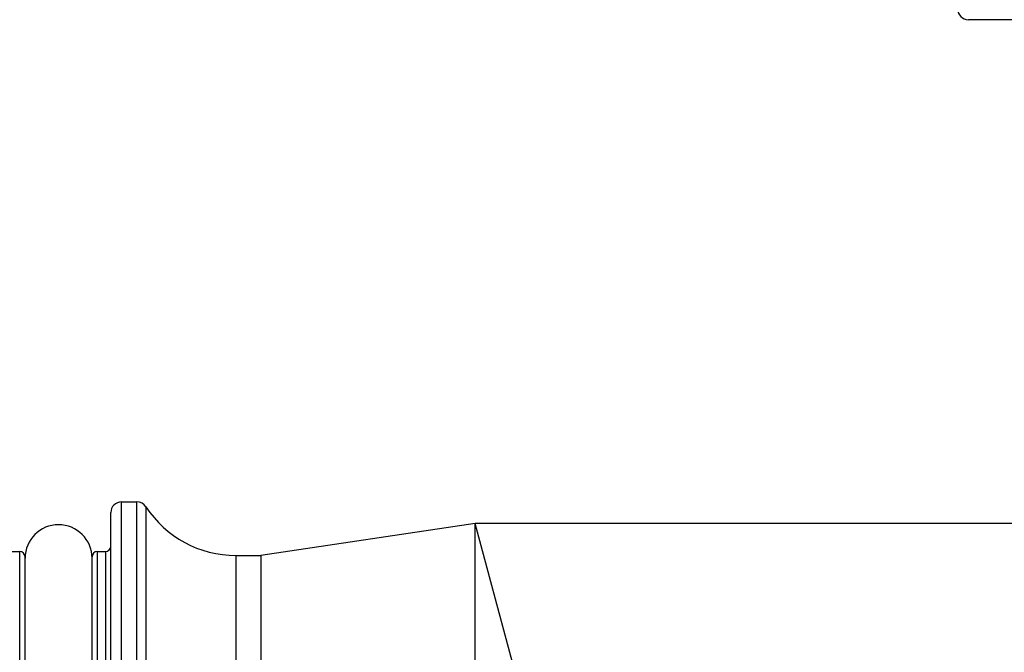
# Model space of a CAD drawing. Header units: millimetres. Extents: x 0 to 1300, y 0 to 891.
# Tile 100 of 133: x 363 to 400, y 493 to 517. Entities that reach past the tile are written whole.
import ezdxf

# ---------------------------------------------------------------- set-up
doc = ezdxf.new("R2010")
doc.units = ezdxf.units.MM
doc.header["$LTSCALE"] = 0.545669
for name, color, linetype in [('NoLayerName_001', 7, 'Continuous'), ('NoLayerName_004', 7, 'Continuous'), ('NoLayerName_007', 7, 'Continuous')]:
    doc.layers.add(name, color=color, linetype=linetype)
doc.styles.get("Standard").update_dxf_attribs({"font": 'txt', "bigfont": 'extfont2'})
doc.dimstyles.get("Standard").update_dxf_attribs({"dimtxt": 2.5, "dimasz": 2.5, "dimexe": 1, "dimexo": 1, "dimtad": 1, "dimdec": 3, "dimzin": 0, "dimdsep": 46, "dimtxsty": 'Standard', "dimcen": 2.5, "dimadec": 3, "dimazin": 0, "dimtfac": 0.75, "dimtdec": 3, "dimtmove": 0, "dimatfit": 3, "dimfxl": 1, "dimarcsym": 0})

# ---------------------------------------------------------------- blocks, each defined once
blk = doc.blocks.new('_OPEN30')
at = {"color": 0, "linetype": 'ByBlock', "lineweight": -2}
for p, q in [((-1, 0.267949), (0, 0)), ((0, 0), (-1, -0.267949)), ((0, 0), (-1, 0))]:
    blk.add_line(p, q, dxfattribs=at)
blk = doc.blocks.new('*D147')
at = {"layer": 'Defpoints', "color": 0}
for p in [(331.5, 559.602), (552, 532.102), (331.5, 398.637)]:
    blk.add_point(p, dxfattribs=at)
at = {"layer": 'NoLayerName_001', "color": 0, "linetype": 'Continuous', "lineweight": 13}
for p, q in [((331.5, 556.602), (331.5, 395.637)), ((552, 529.102), (552, 395.637)), ((547.5, 398.637), (336, 398.637))]:
    blk.add_line(p, q, dxfattribs=at)
at = {"layer": 'NoLayerName_001', "color": 0, "lineweight": 13, "xscale": 4.5, "yscale": 4.5, "zscale": 4.5, "rotation": 180}
blk.add_blockref('_OPEN30', (331.5, 398.637), dxfattribs=at)
at = {"layer": 'NoLayerName_001', "color": 0, "lineweight": 13, "xscale": 4.5, "yscale": 4.5, "zscale": 4.5}
blk.add_blockref('_OPEN30', (552, 398.637), dxfattribs=at)
at = {"layer": 'NoLayerName_001', "color": 0, "lineweight": 13, "insert": (441.75, 407.858), "char_height": 10.5, "attachment_point": 5}
blk.add_mtext('\\W0.8000;２２１', dxfattribs=at)

msp = doc.modelspace()

# ---------------------------------------------------------------- linework, layer by layer
at = {"layer": 'NoLayerName_001', "color": 7, "linetype": 'Continuous', "lineweight": 25}
msp.add_line((440.6, 516.6523), (398.4, 516.6523), dxfattribs=at)
for centre, radius, start, end in [((398.4, 517.0523), 0.4, 180, 270), ((364.45, 496.5523), 1.25, 0, 180)]:
    msp.add_arc(centre, radius, start, end, dxfattribs=at)
at = {"layer": 'NoLayerName_004', "color": 7, "linetype": 'Continuous', "lineweight": 25}
for p, q in [((366.8, 498.6523), (367.3763, 498.6523)), ((366.4, 455.0523), (366.4, 498.2523)), ((380, 497.8523), (372, 496.6523)), ((380, 478.1278), (380, 497.8523)), ((382.2644, 489.4015), (380, 497.8523)), ((362.2, 496.8023), (363, 496.8023)), ((365.9, 496.8023), (366.2, 496.8023)), ((363.2, 456.7023), (363.2, 496.6023)), ((365.7, 456.7023), (365.7, 496.6023)), ((371.0641, 496.6523), (372, 496.6523)), ((372, 496.6523), (372.0004, 477.6703))]:
    msp.add_line(p, q, dxfattribs=at)
at = {"layer": 'NoLayerName_004', "color": 8, "linetype": 'Continuous', "lineweight": 25}
for p, q in [((366.8, 454.6523), (366.8, 498.6523)), ((367.3763, 454.6573), (367.3763, 498.6523)), ((367.7115, 498.4705), (367.7115, 454.8533)), ((363, 456.5023), (363, 496.8023)), ((365.9, 456.5023), (365.9, 496.8023)), ((366.2, 496.8023), (366.2, 456.5023)), ((371.0641, 496.6523), (371.0646, 456.7975))]:
    msp.add_line(p, q, dxfattribs=at)
at = {"layer": 'NoLayerName_004', "color": 7, "linetype": 'Continuous', "lineweight": 25}
for centre, radius, start, end in [((366.8, 498.2523), 0.4, 90, 180), ((367.3763, 498.2523), 0.4, 33.05573, 90), ((371.0641, 500.6523), 4, 213.05573, 270), ((363, 496.6023), 0.2, 0, 90), ((365.9, 496.6023), 0.2, 90, 180), ((366.2, 497.0023), 0.2, 270, 360)]:
    msp.add_arc(centre, radius, start, end, dxfattribs=at)
at = {"layer": 'NoLayerName_007', "color": 7, "linetype": 'Continuous', "lineweight": 25}
msp.add_line((439.6, 497.8523), (380, 497.8523), dxfattribs=at)

# ---------------------------------------------------------------- dimensions: what is measured, and where the dimension line sits
at = {"layer": 'NoLayerName_001', "color": 3, "linetype": 'Continuous', "lineweight": 13}
dim = msp.add_linear_dim(base=(331.5, 398.6371), p1=(552, 532.1024), p2=(331.5, 559.6024), angle=180, text='\\W0.8000;２２１', dimstyle='Standard', override={"dimtxt": 10.5, "dimasz": 4.5, "dimexe": 3, "dimexo": 3, "dimgap": 3, "dimzin": 8, "dimblk": 'OPEN30', "dimclrd": 0, "dimclre": 0, "dimclrt": 0, "dimtp": 0, "dimtm": 0, "dimlwd": 13, "dimlwe": 13}, dxfattribs=at)
dim.commit()
dim.dimension.update_dxf_attribs({"geometry": '*D147', "text_midpoint": (441.75, 398.6371), "dimtype": 160})

doc.saveas('drawing.dxf')
